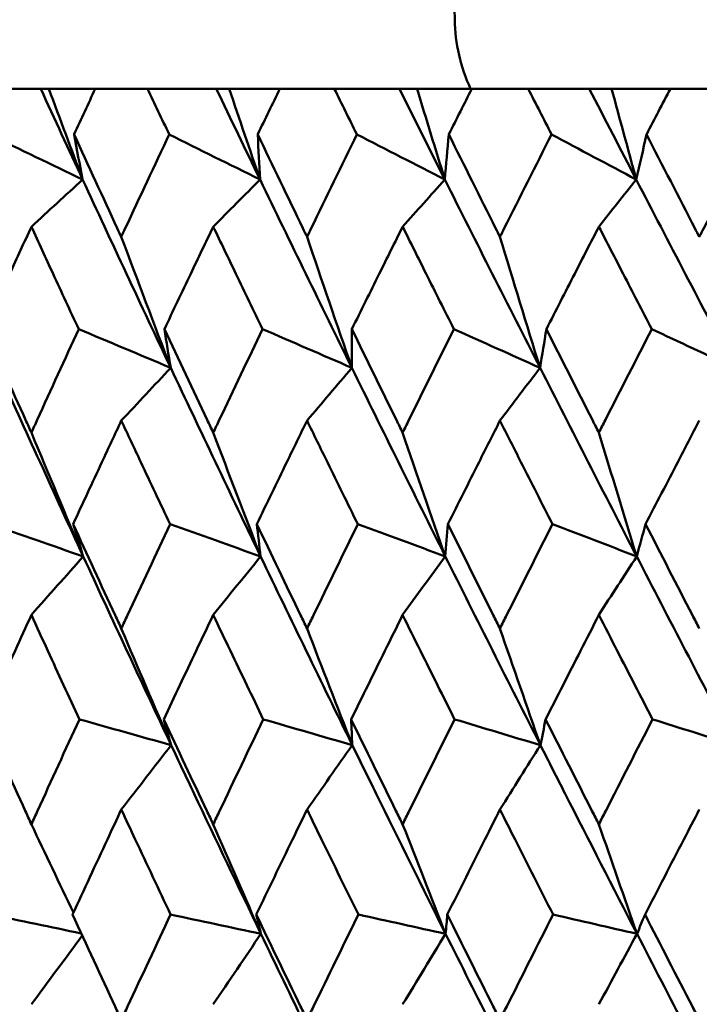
# Model space of a CAD drawing. Header units: millimetres. Extents: x 172 to 1631, y 500 to 2693.
# Tile 177 of 218: x 797.25 to 801.11, y 733.5 to 739.09. Entities that reach past the tile are written whole.
import ezdxf

# ---------------------------------------------------------------- set-up
doc = ezdxf.new("R2010")
doc.units = ezdxf.units.MM
doc.header["$LTSCALE"] = 10
doc.layers.add('Widoczne (ISO)', color=7, linetype='Continuous', lineweight=50)

msp = doc.modelspace()

# ---------------------------------------------------------------- linework, layer by layer
at = {"layer": 'Widoczne (ISO)'}
for p, q in [((796.9637, 738.6986), (797.3737, 738.6986)), ((797.3737, 738.6986), (797.4198, 738.6986)), ((797.4198, 738.6986), (797.6833, 738.6986)), ((797.9796, 738.6986), (797.6833, 738.6986)), ((797.9796, 738.6986), (798.3701, 738.6986)), ((798.3701, 738.6986), (798.4434, 738.6986)), ((798.4434, 738.6986), (798.7313, 738.6986)), ((799.0399, 738.6986), (798.7313, 738.6986)), ((799.0399, 738.6986), (799.4093, 738.6986)), ((799.4093, 738.6986), (799.5096, 738.6986)), ((799.5096, 738.6986), (799.8207, 738.6986)), ((800.1405, 738.6986), (799.8207, 738.6986)), ((800.1405, 738.6986), (800.4873, 738.6986)), ((800.4873, 738.6986), (800.6141, 738.6986)), ((800.6141, 738.6986), (800.9473, 738.6986)), ((801.2769, 738.6986), (800.9473, 738.6986))]:
    msp.add_line(p, q, dxfattribs=at)
msp.add_circle((809.2343, 768.6986), 50, dxfattribs=at)
msp.add_arc((800.7229, 739.1133), 1, 181.3146, 204.4982, dxfattribs=at)
for points, knots in [([(794.707, 752.9317), (795.3458, 752.3915), (795.9238, 751.7748), (796.958, 750.3884), (797.4142, 749.6186), (798.2048, 747.9262), (798.5392, 747.0034), (799.0863, 745.0049), (799.2989, 743.9291), (799.6024, 741.6245), (799.6933, 740.3957), (799.7232, 739.0903)], [1, 1, 1, 1, 1.1906229, 1.1906229, 1.3812459, 1.3812459, 1.5718688, 1.5718688, 1.7624917, 1.7624917, 1.9531146, 1.9531146, 1.9531146, 1.9531146]), ([(797.6833, 738.6986), (797.6431, 738.6127), (797.6031, 738.5268), (797.5629, 738.4404), (797.5626, 738.4399), (797.5624, 738.4393)], [0, 0, 0, 0, 0.02969567, 0.02969567, 0.02988021, 0.02988021, 0.02988021, 0.02988021]), ([(798.1027, 738.4393), (798.1025, 738.4399), (798.1022, 738.4404), (798.0611, 738.5268), (798.0203, 738.6127), (797.9796, 738.6986)], [0.02951568, 0.02951568, 0.02951568, 0.02951568, 0.02969929, 0.02969929, 0.05939589, 0.05939589, 0.05939589, 0.05939589]), ([(798.7313, 738.6986), (798.6894, 738.6127), (798.6476, 738.5268), (798.6057, 738.4404), (798.6055, 738.4399), (798.6052, 738.4393)], [0, 0, 0, 0, 0.02969567, 0.02969567, 0.02988021, 0.02988021, 0.02988021, 0.02988021]), ([(799.168, 738.4393), (799.1677, 738.4399), (799.1675, 738.4404), (799.1247, 738.5268), (799.0823, 738.6127), (799.0399, 738.6986)], [0.02951568, 0.02951568, 0.02951568, 0.02951568, 0.02969929, 0.02969929, 0.05939589, 0.05939589, 0.05939589, 0.05939589]), ([(799.8207, 738.6986), (799.7773, 738.6127), (799.734, 738.5268), (799.6905, 738.4404), (799.6902, 738.4399), (799.69, 738.4393)], [0, 0, 0, 0, 0.02969567, 0.02969567, 0.02988021, 0.02988021, 0.02988021, 0.02988021]), ([(800.273, 738.4393), (800.2727, 738.4399), (800.2725, 738.4404), (800.2282, 738.5268), (800.1843, 738.6127), (800.1405, 738.6986)], [0.02951568, 0.02951568, 0.02951568, 0.02951568, 0.02969929, 0.02969929, 0.05939589, 0.05939589, 0.05939589, 0.05939589]), ([(800.9473, 738.6986), (800.9025, 738.6127), (800.8578, 738.5268), (800.8129, 738.4404), (800.8127, 738.4399), (800.8124, 738.4393)], [0, 0, 0, 0, 0.02969567, 0.02969567, 0.02988021, 0.02988021, 0.02988021, 0.02988021]), ([(797.5624, 738.4393), (797.6439, 738.262), (797.7259, 738.0847), (797.8158, 737.891), (797.8234, 737.8746), (797.831, 737.8583)], [0.0297954, 0.0297954, 0.0297954, 0.0297954, 0.09092493, 0.09092493, 0.09655955, 0.09655955, 0.09655955, 0.09655955]), ([(797.831, 737.8583), (797.8386, 737.8745), (797.8461, 737.8908), (797.9362, 738.0845), (798.0192, 738.2619), (798.1027, 738.4393)], [0.0853813, 0.0853813, 0.0853813, 0.0853813, 0.09097809, 0.09097809, 0.15214536, 0.15214536, 0.15214536, 0.15214536]), ([(798.6052, 738.4393), (798.6902, 738.262), (798.7757, 738.0847), (798.8694, 737.891), (798.8773, 737.8746), (798.8852, 737.8583)], [0.0297954, 0.0297954, 0.0297954, 0.0297954, 0.09092493, 0.09092493, 0.09655955, 0.09655955, 0.09655955, 0.09655955]), ([(798.8852, 737.8583), (798.8931, 737.8745), (798.9009, 737.8908), (798.9948, 738.0845), (799.0812, 738.2619), (799.168, 738.4393)], [0.0853813, 0.0853813, 0.0853813, 0.0853813, 0.09097809, 0.09097809, 0.15214536, 0.15214536, 0.15214536, 0.15214536]), ([(799.69, 738.4393), (799.7782, 738.262), (799.8668, 738.0847), (799.9638, 737.891), (799.972, 737.8746), (799.9802, 737.8583)], [0.0297954, 0.0297954, 0.0297954, 0.0297954, 0.09092493, 0.09092493, 0.09655955, 0.09655955, 0.09655955, 0.09655955]), ([(799.9802, 737.8583), (799.9884, 737.8745), (799.9965, 737.8908), (800.0938, 738.0845), (800.1832, 738.2619), (800.273, 738.4393)], [0.0853813, 0.0853813, 0.0853813, 0.0853813, 0.09097809, 0.09097809, 0.15214536, 0.15214536, 0.15214536, 0.15214536]), ([(800.8124, 738.4393), (800.9034, 738.262), (800.9948, 738.0847), (801.0949, 737.891), (801.1033, 737.8746), (801.1118, 737.8583)], [0.0297954, 0.0297954, 0.0297954, 0.0297954, 0.09092493, 0.09092493, 0.09655955, 0.09655955, 0.09655955, 0.09655955]), ([(801.1118, 737.8583), (801.1202, 737.8745), (801.1286, 737.8908), (801.2288, 738.0845), (801.3209, 738.2619), (801.4134, 738.4393)], [0.0853813, 0.0853813, 0.0853813, 0.0853813, 0.09097809, 0.09097809, 0.15214536, 0.15214536, 0.15214536, 0.15214536]), ([(797.3205, 737.916), (797.2797, 737.8271), (797.239, 737.7382), (797.1506, 737.5444), (797.1029, 737.4396), (797.0554, 737.3347)], [0.03078053, 0.03078053, 0.03078053, 0.03078053, 0.06149921, 0.06149921, 0.09773041, 0.09773041, 0.09773041, 0.09773041]), ([(797.5889, 737.3347), (797.5403, 737.4395), (797.4917, 737.5444), (797.4023, 737.7382), (797.3614, 737.8271), (797.3205, 737.916)], [0.02528165, 0.02528165, 0.02528165, 0.02528165, 0.06150593, 0.06150593, 0.09223152, 0.09223152, 0.09223152, 0.09223152]), ([(798.3527, 737.916), (798.3101, 737.8271), (798.2676, 737.7382), (798.1751, 737.5444), (798.1253, 737.4396), (798.0756, 737.3347)], [0.03078053, 0.03078053, 0.03078053, 0.03078053, 0.06149921, 0.06149921, 0.09773041, 0.09773041, 0.09773041, 0.09773041]), ([(798.6329, 737.3347), (798.5821, 737.4395), (798.5315, 737.5444), (798.4381, 737.7382), (798.3954, 737.8271), (798.3527, 737.916)], [0.02528165, 0.02528165, 0.02528165, 0.02528165, 0.06150593, 0.06150593, 0.09223152, 0.09223152, 0.09223152, 0.09223152]), ([(799.4279, 737.916), (799.3836, 737.8271), (799.3394, 737.7382), (799.2433, 737.5444), (799.1915, 737.4396), (799.1398, 737.3347)], [0.03078053, 0.03078053, 0.03078053, 0.03078053, 0.06149921, 0.06149921, 0.09773041, 0.09773041, 0.09773041, 0.09773041]), ([(799.7187, 737.3347), (799.666, 737.4395), (799.6135, 737.5444), (799.5166, 737.7382), (799.4722, 737.8271), (799.4279, 737.916)], [0.02528165, 0.02528165, 0.02528165, 0.02528165, 0.06150593, 0.06150593, 0.09223152, 0.09223152, 0.09223152, 0.09223152]), ([(800.5417, 737.916), (800.4959, 737.8271), (800.4503, 737.7382), (800.3509, 737.5444), (800.2973, 737.4396), (800.2438, 737.3347)], [0.03078053, 0.03078053, 0.03078053, 0.03078053, 0.06149921, 0.06149921, 0.09773041, 0.09773041, 0.09773041, 0.09773041]), ([(800.842, 737.3347), (800.7877, 737.4395), (800.7334, 737.5444), (800.6334, 737.7382), (800.5875, 737.8271), (800.5417, 737.916)], [0.02528165, 0.02528165, 0.02528165, 0.02528165, 0.06150593, 0.06150593, 0.09223152, 0.09223152, 0.09223152, 0.09223152]), ([(797.0554, 737.3347), (797.1324, 737.1632), (797.2097, 736.9916), (797.2985, 736.7958), (797.3095, 736.7716), (797.3205, 736.7473)], [0.02983351, 0.02983351, 0.02983351, 0.02983351, 0.0889495, 0.0889495, 0.09731113, 0.09731113, 0.09731113, 0.09731113]), ([(797.3205, 736.7473), (797.3315, 736.7715), (797.3425, 736.7956), (797.4316, 736.9914), (797.51, 737.1631), (797.5889, 737.3347)], [0.0806421, 0.0806421, 0.0806421, 0.0806421, 0.08897282, 0.08897282, 0.14811965, 0.14811965, 0.14811965, 0.14811965]), ([(798.0756, 737.3347), (798.1561, 737.1632), (798.237, 736.9916), (798.3297, 736.7958), (798.3412, 736.7716), (798.3527, 736.7473)], [0.02983351, 0.02983351, 0.02983351, 0.02983351, 0.0889495, 0.0889495, 0.09731113, 0.09731113, 0.09731113, 0.09731113]), ([(798.3527, 736.7473), (798.3642, 736.7715), (798.3757, 736.7956), (798.4687, 736.9914), (798.5506, 737.1631), (798.6329, 737.3347)], [0.0806421, 0.0806421, 0.0806421, 0.0806421, 0.08897282, 0.08897282, 0.14811965, 0.14811965, 0.14811965, 0.14811965]), ([(799.1398, 737.3347), (799.2235, 737.1632), (799.3076, 736.9916), (799.404, 736.7958), (799.4159, 736.7716), (799.4279, 736.7473)], [0.02983351, 0.02983351, 0.02983351, 0.02983351, 0.0889495, 0.0889495, 0.09731113, 0.09731113, 0.09731113, 0.09731113]), ([(799.4279, 736.7473), (799.4398, 736.7715), (799.4517, 736.7956), (799.5483, 736.9914), (799.6333, 737.1631), (799.7187, 737.3347)], [0.0806421, 0.0806421, 0.0806421, 0.0806421, 0.08897282, 0.08897282, 0.14811965, 0.14811965, 0.14811965, 0.14811965]), ([(800.2438, 737.3347), (800.3305, 737.1632), (800.4174, 736.9916), (800.517, 736.7958), (800.5294, 736.7716), (800.5417, 736.7473)], [0.02983351, 0.02983351, 0.02983351, 0.02983351, 0.0889495, 0.0889495, 0.09731113, 0.09731113, 0.09731113, 0.09731113]), ([(800.5417, 736.7473), (800.554, 736.7715), (800.5663, 736.7956), (800.6661, 736.9914), (800.7539, 737.1631), (800.842, 737.3347)], [0.0806421, 0.0806421, 0.0806421, 0.0806421, 0.08897282, 0.08897282, 0.14811965, 0.14811965, 0.14811965, 0.14811965]), ([(797.831, 736.8156), (797.7943, 736.7372), (797.7576, 736.6587), (797.6663, 736.4629), (797.6118, 736.3455), (797.5575, 736.2282)], [0.03448054, 0.03448054, 0.03448054, 0.03448054, 0.06157222, 0.06157222, 0.10209717, 0.10209717, 0.10209717, 0.10209717]), ([(798.1077, 736.2282), (798.0521, 736.3455), (797.9967, 736.4629), (797.9046, 736.6587), (797.8678, 736.7372), (797.831, 736.8156)], [0.02104899, 0.02104899, 0.02104899, 0.02104899, 0.0615671, 0.0615671, 0.08866561, 0.08866561, 0.08866561, 0.08866561]), ([(798.8852, 736.8156), (798.8469, 736.7372), (798.8087, 736.6587), (798.7136, 736.4629), (798.6568, 736.3455), (798.6001, 736.2282)], [0.03448054, 0.03448054, 0.03448054, 0.03448054, 0.06157222, 0.06157222, 0.10209717, 0.10209717, 0.10209717, 0.10209717]), ([(799.1732, 736.2282), (799.1154, 736.3455), (799.0578, 736.4629), (798.9619, 736.6587), (798.9235, 736.7372), (798.8852, 736.8156)], [0.02104899, 0.02104899, 0.02104899, 0.02104899, 0.0615671, 0.0615671, 0.08866561, 0.08866561, 0.08866561, 0.08866561]), ([(799.9802, 736.8156), (799.9406, 736.7372), (799.901, 736.6587), (799.8024, 736.4629), (799.7435, 736.3455), (799.6847, 736.2282)], [0.03448054, 0.03448054, 0.03448054, 0.03448054, 0.06157222, 0.06157222, 0.10209717, 0.10209717, 0.10209717, 0.10209717]), ([(800.2784, 736.2282), (800.2186, 736.3455), (800.1589, 736.4629), (800.0596, 736.6587), (800.0199, 736.7372), (799.9802, 736.8156)], [0.02104899, 0.02104899, 0.02104899, 0.02104899, 0.0615671, 0.0615671, 0.08866561, 0.08866561, 0.08866561, 0.08866561]), ([(801.1118, 736.8156), (801.0709, 736.7372), (801.0301, 736.6587), (800.9284, 736.4629), (800.8676, 736.3455), (800.807, 736.2282)], [0.03448054, 0.03448054, 0.03448054, 0.03448054, 0.06157222, 0.06157222, 0.10209717, 0.10209717, 0.10209717, 0.10209717]), ([(797.5575, 736.2282), (797.6366, 736.056), (797.716, 735.8838), (797.8076, 735.6863), (797.8193, 735.6611), (797.831, 735.6359)], [0.02530969, 0.02530969, 0.02530969, 0.02530969, 0.08465152, 0.08465152, 0.09334823, 0.09334823, 0.09334823, 0.09334823]), ([(797.831, 735.6359), (797.8427, 735.661), (797.8544, 735.6862), (797.9462, 735.8836), (798.0268, 736.0559), (798.1077, 736.2282)], [0.07597559, 0.07597559, 0.07597559, 0.07597559, 0.08464777, 0.08464777, 0.14401425, 0.14401425, 0.14401425, 0.14401425]), ([(798.6001, 736.2282), (798.6826, 736.056), (798.7654, 735.8838), (798.8608, 735.6863), (798.873, 735.6611), (798.8852, 735.6359)], [0.02530969, 0.02530969, 0.02530969, 0.02530969, 0.08465152, 0.08465152, 0.09334823, 0.09334823, 0.09334823, 0.09334823]), ([(798.8852, 735.6359), (798.8974, 735.661), (798.9096, 735.6862), (799.0052, 735.8836), (799.089, 736.0559), (799.1732, 736.2282)], [0.07597559, 0.07597559, 0.07597559, 0.07597559, 0.08464777, 0.08464777, 0.14401425, 0.14401425, 0.14401425, 0.14401425]), ([(799.6847, 736.2282), (799.7702, 736.056), (799.8561, 735.8838), (799.9549, 735.6863), (799.9676, 735.6611), (799.9802, 735.6359)], [0.02530969, 0.02530969, 0.02530969, 0.02530969, 0.08465152, 0.08465152, 0.09334823, 0.09334823, 0.09334823, 0.09334823]), ([(799.9802, 735.6359), (799.9928, 735.661), (800.0055, 735.6862), (800.1045, 735.8836), (800.1913, 736.0559), (800.2784, 736.2282)], [0.07597559, 0.07597559, 0.07597559, 0.07597559, 0.08464777, 0.08464777, 0.14401425, 0.14401425, 0.14401425, 0.14401425]), ([(800.807, 736.2282), (800.8952, 736.056), (800.9838, 735.8838), (801.0857, 735.6863), (801.0987, 735.6611), (801.1118, 735.6359)], [0.02530969, 0.02530969, 0.02530969, 0.02530969, 0.08465152, 0.08465152, 0.09334823, 0.09334823, 0.09334823, 0.09334823]), ([(797.3205, 735.7129), (797.2896, 735.6452), (797.2587, 735.5776), (797.1689, 735.3802), (797.1101, 735.2504), (797.0515, 735.1207)], [0.03825175, 0.03825175, 0.03825175, 0.03825175, 0.06160817, 0.06160817, 0.10638617, 0.10638617, 0.10638617, 0.10638617]), ([(797.5929, 735.1207), (797.5329, 735.2504), (797.4731, 735.3801), (797.3825, 735.5775), (797.3515, 735.6452), (797.3205, 735.7129)], [0.01681985, 0.01681985, 0.01681985, 0.01681985, 0.06159108, 0.06159108, 0.08495433, 0.08495433, 0.08495433, 0.08495433]), ([(798.3527, 735.7129), (798.3204, 735.6452), (798.2882, 735.5776), (798.1942, 735.3802), (798.1328, 735.2504), (798.0715, 735.1207)], [0.03825175, 0.03825175, 0.03825175, 0.03825175, 0.06160817, 0.06160817, 0.10638617, 0.10638617, 0.10638617, 0.10638617]), ([(798.637, 735.1207), (798.5745, 735.2504), (798.5121, 735.3801), (798.4175, 735.5775), (798.3851, 735.6452), (798.3527, 735.7129)], [0.01681985, 0.01681985, 0.01681985, 0.01681985, 0.06159108, 0.06159108, 0.08495433, 0.08495433, 0.08495433, 0.08495433]), ([(799.4279, 735.7129), (799.3943, 735.6452), (799.3608, 735.5776), (799.2632, 735.3802), (799.1993, 735.2504), (799.1356, 735.1207)], [0.03825175, 0.03825175, 0.03825175, 0.03825175, 0.06160817, 0.06160817, 0.10638617, 0.10638617, 0.10638617, 0.10638617]), ([(799.723, 735.1207), (799.6581, 735.2504), (799.5933, 735.3801), (799.4951, 735.5775), (799.4615, 735.6452), (799.4279, 735.7129)], [0.01681985, 0.01681985, 0.01681985, 0.01681985, 0.06159108, 0.06159108, 0.08495433, 0.08495433, 0.08495433, 0.08495433]), ([(800.5417, 735.7129), (800.507, 735.6452), (800.4724, 735.5776), (800.3715, 735.3802), (800.3054, 735.2504), (800.2394, 735.1207)], [0.03825175, 0.03825175, 0.03825175, 0.03825175, 0.06160817, 0.06160817, 0.10638617, 0.10638617, 0.10638617, 0.10638617]), ([(800.8465, 735.1207), (800.7795, 735.2504), (800.7126, 735.3801), (800.6112, 735.5775), (800.5764, 735.6452), (800.5417, 735.7129)], [0.01681985, 0.01681985, 0.01681985, 0.01681985, 0.06159108, 0.06159108, 0.08495433, 0.08495433, 0.08495433, 0.08495433]), ([(797.0515, 735.1207), (797.1291, 734.9477), (797.2072, 734.7747), (797.2973, 734.5761), (797.3089, 734.5505), (797.3205, 734.5249)], [0.02053386, 0.02053386, 0.02053386, 0.02053386, 0.08016461, 0.08016461, 0.08898694, 0.08898694, 0.08898694, 0.08898694]), ([(797.3205, 734.5249), (797.3321, 734.5504), (797.3438, 734.576), (797.4342, 734.7746), (797.5133, 734.9476), (797.5929, 735.1207)], [0.07138254, 0.07138254, 0.07138254, 0.07138254, 0.08018544, 0.08018544, 0.13983561, 0.13983561, 0.13983561, 0.13983561]), ([(798.0715, 735.1207), (798.1527, 734.9477), (798.2343, 734.7747), (798.3284, 734.5761), (798.3406, 734.5505), (798.3527, 734.5249)], [0.02053386, 0.02053386, 0.02053386, 0.02053386, 0.08016461, 0.08016461, 0.08898694, 0.08898694, 0.08898694, 0.08898694]), ([(798.3527, 734.5249), (798.3649, 734.5504), (798.377, 734.576), (798.4714, 734.7746), (798.554, 734.9476), (798.637, 735.1207)], [0.07138254, 0.07138254, 0.07138254, 0.07138254, 0.08018544, 0.08018544, 0.13983561, 0.13983561, 0.13983561, 0.13983561]), ([(799.1356, 735.1207), (799.22, 734.9477), (799.3048, 734.7747), (799.4026, 734.5761), (799.4153, 734.5505), (799.4279, 734.5249)], [0.02053386, 0.02053386, 0.02053386, 0.02053386, 0.08016461, 0.08016461, 0.08898694, 0.08898694, 0.08898694, 0.08898694]), ([(799.4279, 734.5249), (799.4405, 734.5504), (799.4531, 734.576), (799.5511, 734.7746), (799.6369, 734.9476), (799.723, 735.1207)], [0.07138254, 0.07138254, 0.07138254, 0.07138254, 0.08018544, 0.08018544, 0.13983561, 0.13983561, 0.13983561, 0.13983561]), ([(800.2394, 735.1207), (800.3268, 734.9477), (800.4146, 734.7747), (800.5156, 734.5761), (800.5287, 734.5505), (800.5417, 734.5249)], [0.02053386, 0.02053386, 0.02053386, 0.02053386, 0.08016461, 0.08016461, 0.08898694, 0.08898694, 0.08898694, 0.08898694]), ([(800.5417, 734.5249), (800.5547, 734.5504), (800.5678, 734.576), (800.6691, 734.7746), (800.7576, 734.9476), (800.8465, 735.1207)], [0.07138254, 0.07138254, 0.07138254, 0.07138254, 0.08018544, 0.08018544, 0.13983561, 0.13983561, 0.13983561, 0.13983561]), ([(798.6236, 733.9037), (798.4962, 734.1687), (798.3697, 734.4337), (798.2007, 734.7906), (798.1572, 734.8825), (798.1139, 734.9745)], [0.3692784, 0.3692784, 0.3692784, 0.3692784, 0.4608442, 0.4608442, 0.492629, 0.492629, 0.492629, 0.492629]), ([(799.672, 733.9037), (799.5396, 734.1687), (799.4082, 734.4337), (799.2323, 734.7906), (799.1871, 734.8825), (799.1419, 734.9745)], [0.3692784, 0.3692784, 0.3692784, 0.3692784, 0.4608442, 0.4608442, 0.492629, 0.492629, 0.492629, 0.492629]), ([(800.7581, 733.9037), (800.6214, 734.1687), (800.4854, 734.4337), (800.3034, 734.7906), (800.2565, 734.8825), (800.2098, 734.9745)], [0.3692784, 0.3692784, 0.3692784, 0.3692784, 0.4608442, 0.4608442, 0.492629, 0.492629, 0.492629, 0.492629]), ([(797.831, 734.6087), (797.8046, 734.5522), (797.7782, 734.4957), (797.6858, 734.2972), (797.62, 734.1552), (797.5544, 734.0132)], [0.04208868, 0.04208868, 0.04208868, 0.04208868, 0.06158988, 0.06158988, 0.11059803, 0.11059803, 0.11059803, 0.11059803]), ([(798.1109, 734.0132), (798.0438, 734.1552), (797.9769, 734.2971), (797.8839, 734.4956), (797.8574, 734.5522), (797.831, 734.6087)], [0.01259731, 0.01259731, 0.01259731, 0.01259731, 0.06159863, 0.06159863, 0.08110666, 0.08110666, 0.08110666, 0.08110666]), ([(798.8852, 734.6087), (798.8577, 734.5522), (798.8302, 734.4957), (798.7339, 734.2972), (798.6653, 734.1552), (798.5969, 734.0132)], [0.04208868, 0.04208868, 0.04208868, 0.04208868, 0.06158988, 0.06158988, 0.11059803, 0.11059803, 0.11059803, 0.11059803]), ([(799.1765, 734.0132), (799.1067, 734.1552), (799.0372, 734.2971), (798.9403, 734.4956), (798.9127, 734.5522), (798.8852, 734.6087)], [0.01259731, 0.01259731, 0.01259731, 0.01259731, 0.06159863, 0.06159863, 0.08110666, 0.08110666, 0.08110666, 0.08110666]), ([(799.9802, 734.6087), (799.9517, 734.5522), (799.9233, 734.4957), (799.8234, 734.2972), (799.7523, 734.1552), (799.6813, 734.0132)], [0.04208868, 0.04208868, 0.04208868, 0.04208868, 0.06158988, 0.06158988, 0.11059803, 0.11059803, 0.11059803, 0.11059803]), ([(800.2818, 734.0132), (800.2096, 734.1552), (800.1376, 734.2971), (800.0373, 734.4956), (800.0087, 734.5522), (799.9802, 734.6087)], [0.01259731, 0.01259731, 0.01259731, 0.01259731, 0.06159863, 0.06159863, 0.08110666, 0.08110666, 0.08110666, 0.08110666]), ([(801.1118, 734.6087), (801.0824, 734.5522), (801.0531, 734.4957), (800.9501, 734.2972), (800.8767, 734.1552), (800.8035, 734.0132)], [0.04208868, 0.04208868, 0.04208868, 0.04208868, 0.06158988, 0.06158988, 0.11059803, 0.11059803, 0.11059803, 0.11059803]), ([(797.5544, 734.0132), (797.6344, 733.8391), (797.7148, 733.6651), (797.8074, 733.4658), (797.8192, 733.4405), (797.831, 733.4152)], [0.01556037, 0.01556037, 0.01556037, 0.01556037, 0.07555527, 0.07555527, 0.08428623, 0.08428623, 0.08428623, 0.08428623]), ([(797.831, 733.4152), (797.8428, 733.4404), (797.8546, 733.4657), (797.9475, 733.665), (798.029, 733.8391), (798.1109, 734.0132)], [0.06686277, 0.06686277, 0.06686277, 0.06686277, 0.07557848, 0.07557848, 0.13558897, 0.13558897, 0.13558897, 0.13558897]), ([(798.5969, 734.0132), (798.6803, 733.8391), (798.7641, 733.6651), (798.8607, 733.4658), (798.8729, 733.4405), (798.8852, 733.4152)], [0.01556037, 0.01556037, 0.01556037, 0.01556037, 0.07555527, 0.07555527, 0.08428623, 0.08428623, 0.08428623, 0.08428623]), ([(798.8852, 733.4152), (798.8975, 733.4404), (798.9097, 733.4657), (799.0065, 733.665), (799.0913, 733.8391), (799.1765, 734.0132)], [0.06686277, 0.06686277, 0.06686277, 0.06686277, 0.07557848, 0.07557848, 0.13558897, 0.13558897, 0.13558897, 0.13558897]), ([(799.6813, 734.0132), (799.7679, 733.8391), (799.8548, 733.6651), (799.9548, 733.4658), (799.9675, 733.4405), (799.9802, 733.4152)], [0.01556037, 0.01556037, 0.01556037, 0.01556037, 0.07555527, 0.07555527, 0.08428623, 0.08428623, 0.08428623, 0.08428623]), ([(799.9802, 733.4152), (799.9929, 733.4404), (800.0056, 733.4657), (800.1059, 733.665), (800.1937, 733.8391), (800.2818, 734.0132)], [0.06686277, 0.06686277, 0.06686277, 0.06686277, 0.07557848, 0.07557848, 0.13558897, 0.13558897, 0.13558897, 0.13558897]), ([(800.8035, 734.0132), (800.8928, 733.8391), (800.9825, 733.6651), (801.0856, 733.4658), (801.0987, 733.4405), (801.1118, 733.4152)], [0.01556037, 0.01556037, 0.01556037, 0.01556037, 0.07555527, 0.07555527, 0.08428623, 0.08428623, 0.08428623, 0.08428623])]:
    msp.add_open_spline(points, degree=3, knots=knots, dxfattribs=at)
for points in [[(797.6114, 738.1832), (797.5318, 738.355), (797.4525, 738.5269), (797.3737, 738.6986)], [(797.4198, 738.6986), (797.4834, 738.5265), (797.5472, 738.3547), (797.6114, 738.1832)], [(798.6184, 738.1832), (798.5352, 738.355), (798.4525, 738.5269), (798.3701, 738.6986)], [(798.4434, 738.6986), (798.5014, 738.5265), (798.5598, 738.3547), (798.6184, 738.1832)], [(799.6673, 738.1832), (799.581, 738.355), (799.495, 738.5269), (799.4093, 738.6986)], [(799.5096, 738.6986), (799.5619, 738.5265), (799.6145, 738.3547), (799.6673, 738.1832)], [(800.7539, 738.1832), (800.6648, 738.355), (800.5759, 738.5269), (800.4873, 738.6986)], [(800.6141, 738.6986), (800.6605, 738.5265), (800.7071, 738.3547), (800.7539, 738.1832)], [(797.6114, 738.1832), (797.4347, 738.2685), (797.2581, 738.3539), (797.0813, 738.4393)], [(797.6114, 738.1832), (797.595, 738.2685), (797.5786, 738.3539), (797.5624, 738.4393)], [(798.6184, 738.1832), (798.4465, 738.2685), (798.2746, 738.3539), (798.1027, 738.4393)], [(798.6184, 738.1832), (798.6139, 738.2685), (798.6095, 738.3539), (798.6052, 738.4393)], [(799.6673, 738.1832), (799.5009, 738.2685), (799.3345, 738.3539), (799.168, 738.4393)], [(799.6673, 738.1832), (799.6747, 738.2685), (799.6823, 738.3539), (799.69, 738.4393)], [(800.7539, 738.1832), (800.5937, 738.2685), (800.4334, 738.3539), (800.273, 738.4393)], [(800.7539, 738.1832), (800.7733, 738.2685), (800.7928, 738.3539), (800.8124, 738.4393)], [(797.3205, 737.916), (797.4175, 738.0052), (797.5144, 738.0942), (797.6114, 738.1832)], [(798.1112, 737.1151), (797.9429, 737.4713), (797.7763, 737.8273), (797.6114, 738.1832)], [(798.3527, 737.916), (798.4413, 738.0052), (798.5298, 738.0942), (798.6184, 738.1832)], [(799.1395, 737.1151), (798.9642, 737.4713), (798.7905, 737.8273), (798.6184, 738.1832)], [(799.4279, 737.916), (799.5076, 738.0052), (799.5875, 738.0942), (799.6673, 738.1832)], [(800.2076, 737.1151), (800.0261, 737.4713), (799.846, 737.8273), (799.6673, 738.1832)], [(800.5417, 737.916), (800.6124, 738.0052), (800.6832, 738.0942), (800.7539, 738.1832)], [(801.3113, 737.1151), (801.1244, 737.4713), (800.9385, 737.8273), (800.7539, 738.1832)], [(797.831, 737.8583), (797.9238, 737.6099), (798.0172, 737.3622), (798.1112, 737.1151)], [(798.8852, 737.8583), (798.9694, 737.6099), (799.0542, 737.3622), (799.1395, 737.1151)], [(799.9802, 737.8583), (800.0556, 737.6099), (800.1314, 737.3622), (800.2076, 737.1151)], [(798.1112, 737.1151), (797.9371, 737.1883), (797.763, 737.2615), (797.5889, 737.3347)], [(798.1112, 737.1151), (798.0992, 737.1883), (798.0874, 737.2615), (798.0756, 737.3347)], [(799.1395, 737.1151), (798.9706, 737.1883), (798.8018, 737.2615), (798.6329, 737.3347)], [(799.1395, 737.1151), (799.1395, 737.1883), (799.1396, 737.2615), (799.1398, 737.3347)], [(800.2076, 737.1151), (800.0446, 737.1883), (799.8817, 737.2615), (799.7187, 737.3347)], [(800.2076, 737.1151), (800.2196, 737.1883), (800.2317, 737.2615), (800.2438, 737.3347)], [(801.3113, 737.1151), (801.1549, 737.1883), (800.9985, 737.2615), (800.842, 737.3347)], [(797.6148, 736.0453), (797.4503, 736.4019), (797.2876, 736.7586), (797.1268, 737.1151)], [(797.831, 736.8156), (797.9244, 736.9156), (798.0177, 737.0154), (798.1112, 737.1151)], [(798.6215, 736.0453), (798.4498, 736.4019), (798.2796, 736.7586), (798.1112, 737.1151)], [(798.8852, 736.8156), (798.9699, 736.9156), (799.0547, 737.0154), (799.1395, 737.1151)], [(799.6701, 736.0453), (799.4918, 736.4019), (799.3149, 736.7586), (799.1395, 737.1151)], [(799.9802, 736.8156), (800.056, 736.9156), (800.1318, 737.0154), (800.2076, 737.1151)], [(800.7564, 736.0453), (800.5722, 736.4019), (800.3892, 736.7586), (800.2076, 737.1151)], [(797.3205, 736.7473), (797.4181, 736.5127), (797.5162, 736.2787), (797.6148, 736.0453)], [(798.3527, 736.7473), (798.4419, 736.5127), (798.5315, 736.2787), (798.6215, 736.0453)], [(799.4279, 736.7473), (799.5082, 736.5127), (799.5889, 736.2787), (799.6701, 736.0453)], [(800.5417, 736.7473), (800.6129, 736.5127), (800.6845, 736.2787), (800.7564, 736.0453)], [(797.6148, 736.0453), (797.4386, 736.1062), (797.2624, 736.1672), (797.0861, 736.2282)], [(797.6148, 736.0453), (797.5957, 736.1062), (797.5766, 736.1672), (797.5575, 736.2282)], [(798.6215, 736.0453), (798.4502, 736.1062), (798.279, 736.1672), (798.1077, 736.2282)], [(798.6215, 736.0453), (798.6143, 736.1062), (798.6072, 736.1672), (798.6001, 736.2282)], [(799.6701, 736.0453), (799.5045, 736.1062), (799.3388, 736.1672), (799.1732, 736.2282)], [(799.6701, 736.0453), (799.6749, 736.1062), (799.6798, 736.1672), (799.6847, 736.2282)], [(800.7564, 736.0453), (800.5971, 736.1062), (800.4377, 736.1672), (800.2784, 736.2282)], [(800.7564, 736.0453), (800.7732, 736.1062), (800.7901, 736.1672), (800.807, 736.2282)], [(797.3205, 735.7129), (797.4186, 735.8238), (797.5167, 735.9346), (797.6148, 736.0453)], [(798.1139, 734.9745), (797.9458, 735.3314), (797.7794, 735.6883), (797.6148, 736.0453)], [(798.3527, 735.7129), (798.4423, 735.8238), (798.5319, 735.9346), (798.6215, 736.0453)], [(799.1419, 734.9745), (798.9669, 735.3314), (798.7934, 735.6883), (798.6215, 736.0453)], [(799.4279, 735.7129), (799.5086, 735.8238), (799.5893, 735.9346), (799.6701, 736.0453)], [(800.2098, 734.9745), (800.0285, 735.3314), (799.8486, 735.6883), (799.6701, 736.0453)], [(800.5417, 735.7129), (800.6132, 735.8238), (800.6848, 735.9346), (800.7564, 736.0453)], [(801.3133, 734.9745), (801.1265, 735.3314), (800.9408, 735.6883), (800.7564, 736.0453)], [(797.831, 735.6359), (797.9249, 735.4149), (798.0192, 735.1944), (798.1139, 734.9745)], [(798.8852, 735.6359), (798.9704, 735.4149), (799.056, 735.1944), (799.1419, 734.9745)], [(799.9802, 735.6359), (800.0564, 735.4149), (800.1329, 735.1944), (800.2098, 734.9745)], [(798.1139, 734.9745), (797.9402, 735.0232), (797.7666, 735.072), (797.5929, 735.1207)], [(798.1139, 734.9745), (798.0997, 735.0232), (798.0856, 735.072), (798.0715, 735.1207)], [(799.1419, 734.9745), (798.9737, 735.0232), (798.8054, 735.072), (798.637, 735.1207)], [(799.1419, 734.9745), (799.1398, 735.0232), (799.1376, 735.072), (799.1356, 735.1207)], [(800.2098, 734.9745), (800.0475, 735.0232), (799.8853, 735.072), (799.723, 735.1207)], [(800.2098, 734.9745), (800.2197, 735.0232), (800.2295, 735.072), (800.2394, 735.1207)], [(801.3133, 734.9745), (801.1577, 735.0232), (801.0021, 735.072), (800.8465, 735.1207)], [(797.831, 734.6087), (797.9252, 734.7308), (798.0195, 734.8528), (798.1139, 734.9745)], [(798.8852, 734.6087), (798.9707, 734.7308), (799.0563, 734.8528), (799.1419, 734.9745)], [(799.9802, 734.6087), (800.0567, 734.7308), (800.1332, 734.8528), (800.2098, 734.9745)], [(797.3205, 734.5249), (797.3999, 734.3576), (797.4795, 734.1906), (797.5594, 734.0239)], [(798.3527, 734.5249), (798.4427, 734.3173), (798.533, 734.1102), (798.6236, 733.9037)], [(799.4279, 734.5249), (799.5089, 734.3173), (799.5903, 734.1102), (799.672, 733.9037)], [(800.5417, 734.5249), (800.6136, 734.3173), (800.6857, 734.1102), (800.7581, 733.9037)], [(797.6035, 733.9065), (797.4321, 733.942), (797.2606, 733.9776), (797.0892, 734.0132)], [(798.6236, 733.9037), (798.4527, 733.9402), (798.2818, 733.9767), (798.1109, 734.0132)], [(798.6236, 733.9037), (798.6147, 733.9402), (798.6058, 733.9767), (798.5969, 734.0132)], [(799.672, 733.9037), (799.5068, 733.9402), (799.3417, 733.9767), (799.1765, 734.0132)], [(799.672, 733.9037), (799.6751, 733.9402), (799.6782, 733.9767), (799.6813, 734.0132)], [(800.7581, 733.9037), (800.5993, 733.9402), (800.4406, 733.9767), (800.2818, 734.0132)], [(800.7581, 733.9037), (800.7732, 733.9402), (800.7883, 733.9767), (800.8035, 734.0132)], [(797.3205, 733.5039), (797.4168, 733.634), (797.5131, 733.7638), (797.6095, 733.8934)], [(798.3527, 733.5039), (798.4429, 733.6374), (798.5332, 733.7706), (798.6236, 733.9037)], [(799.1434, 732.8335), (798.9684, 733.1902), (798.7951, 733.547), (798.6236, 733.9037)], [(799.4279, 733.5039), (799.5092, 733.6374), (799.5905, 733.7706), (799.672, 733.9037)], [(800.2111, 732.8335), (800.0299, 733.1902), (799.8501, 733.547), (799.672, 733.9037)], [(800.5417, 733.5039), (800.6138, 733.6374), (800.6859, 733.7706), (800.7581, 733.9037)], [(801.3145, 732.8335), (801.1276, 733.1902), (800.9421, 733.547), (800.7581, 733.9037)]]:
    msp.add_open_spline(points, degree=3, dxfattribs=at)

doc.saveas('drawing.dxf')
